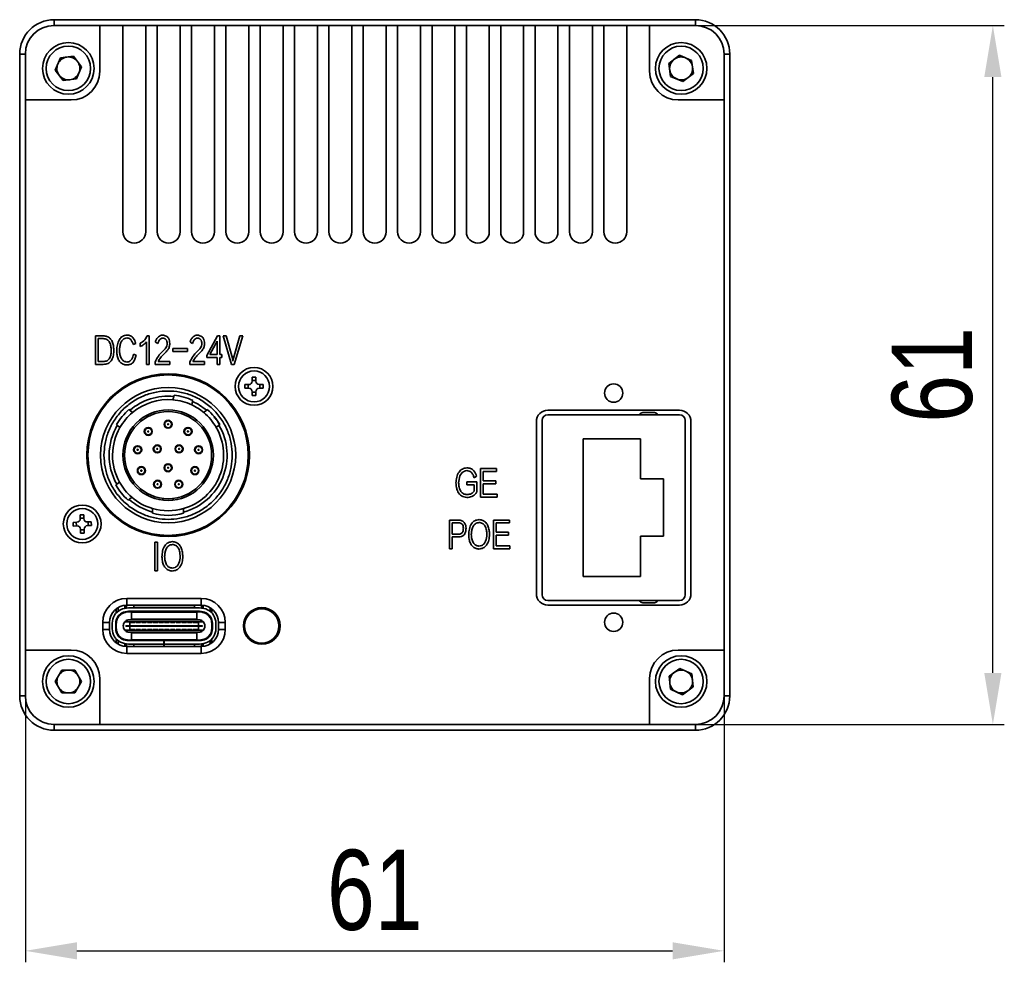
# Model space of a CAD drawing. Header units: millimetres. Extents: x 0 to 16413, y 0 to 744.
# Tile 4 of 4: x 16327 to 16413, y 594 to 676. Entities that reach past the tile are written whole.
import ezdxf

# ---------------------------------------------------------------- set-up
doc = ezdxf.new("R2010")
doc.units = ezdxf.units.MM
doc.layers.add('粗实线', color=7, linetype='Continuous', lineweight=50)
doc.layers.add('细实线', color=3, linetype='Continuous', lineweight=25)
doc.styles.add('iTek', font='txt', dxfattribs={"width": 0.8, "height": 7})
doc.dimstyles.new('iTek', dxfattribs={"dimscale": 0, "dimtxt": 7, "dimasz": 4.5, "dimexe": 1, "dimexo": 0, "dimgap": 1.5, "dimtad": 1, "dimtoh": 1, "dimdsep": 46, "dimtxsty": 'iTek', "dimcen": 4, "dimclrd": 256, "dimclre": 256, "dimclrt": 256, "dimazin": 2, "dimtfac": 1, "dimtmove": 0, "dimatfit": 3, "dimfxl": 1, "dimlwd": -1, "dimlwe": -1, "dimarcsym": 0})

# ---------------------------------------------------------------- blocks, each defined once
blk = doc.blocks.new('*D80')
at = {"layer": 'Defpoints', "color": 0}
for p in [(16327.178, 616.973), (16388.178, 616.973), (16388.178, 594.722)]:
    blk.add_point(p, dxfattribs=at)
at = {"layer": '细实线'}
for p, q in [((16327.178, 616.973), (16327.178, 593.722)), ((16388.178, 616.973), (16388.178, 593.722)), ((16331.678, 594.722), (16383.678, 594.722))]:
    blk.add_line(p, q, dxfattribs=at)
for points in [[(16331.678, 595.472), (16331.678, 593.972), (16327.178, 594.722)], [(16383.678, 595.472), (16383.678, 593.972), (16388.178, 594.722)]]:
    blk.add_solid(points, dxfattribs=at)
at = {"layer": '细实线', "insert": (16357.678, 599.998), "char_height": 7, "attachment_point": 5, "style": 'iTek'}
blk.add_mtext('61', dxfattribs=at)
blk = doc.blocks.new('*D81')
at = {"layer": 'Defpoints', "color": 0}
for p in [(16385.678, 675.473), (16411.646, 675.473), (16385.678, 614.473)]:
    blk.add_point(p, dxfattribs=at)
at = {"layer": '细实线'}
for p, q in [((16385.678, 675.473), (16412.646, 675.473)), ((16411.646, 618.973), (16411.646, 670.973)), ((16385.678, 614.473), (16412.646, 614.473))]:
    blk.add_line(p, q, dxfattribs=at)
for points in [[(16410.896, 670.973), (16412.396, 670.973), (16411.646, 675.473)], [(16410.896, 618.973), (16412.396, 618.973), (16411.646, 614.473)]]:
    blk.add_solid(points, dxfattribs=at)
at = {"layer": '细实线', "insert": (16406.371, 644.973), "char_height": 7, "attachment_point": 5, "rotation": 90, "style": 'iTek'}
blk.add_mtext('61', dxfattribs=at)

msp = doc.modelspace()

# ---------------------------------------------------------------- linework, layer by layer
at = {"layer": '粗实线', "lineweight": 35}
for p, q in [((16329.678, 675.973), (16329.678, 675.473)), ((16329.678, 675.973), (16385.678, 675.973)), ((16385.678, 675.973), (16385.678, 675.473)), ((16333.678, 675.473), (16329.678, 675.473)), ((16333.678, 671.473), (16333.678, 675.473)), ((16333.678, 675.473), (16335.678, 675.473)), ((16335.678, 675.473), (16335.678, 657.473)), ((16337.678, 675.473), (16335.678, 675.473)), ((16337.678, 657.473), (16337.678, 675.473)), ((16337.678, 675.473), (16338.678, 675.473)), ((16338.678, 675.473), (16338.678, 657.473)), ((16340.678, 675.473), (16338.678, 675.473)), ((16340.678, 657.473), (16340.678, 675.473)), ((16340.678, 675.473), (16341.678, 675.473)), ((16341.678, 675.473), (16341.678, 657.473)), ((16343.678, 675.473), (16341.678, 675.473)), ((16343.678, 657.473), (16343.678, 675.473)), ((16343.678, 675.473), (16344.678, 675.473)), ((16344.678, 675.473), (16344.678, 657.473)), ((16346.678, 675.473), (16344.678, 675.473)), ((16346.678, 657.473), (16346.678, 675.473)), ((16346.678, 675.473), (16347.678, 675.473)), ((16347.678, 675.473), (16347.678, 657.473)), ((16349.678, 675.473), (16347.678, 675.473)), ((16349.678, 657.473), (16349.678, 675.473)), ((16349.678, 675.473), (16350.678, 675.473)), ((16350.678, 675.473), (16350.678, 657.473)), ((16352.678, 675.473), (16350.678, 675.473)), ((16352.678, 657.473), (16352.678, 675.473)), ((16352.678, 675.473), (16353.678, 675.473)), ((16353.678, 675.473), (16353.678, 657.473)), ((16355.678, 675.473), (16353.678, 675.473)), ((16355.678, 657.473), (16355.678, 675.473)), ((16355.678, 675.473), (16356.678, 675.473)), ((16356.678, 675.473), (16356.678, 657.473)), ((16358.678, 675.473), (16356.678, 675.473)), ((16358.678, 657.473), (16358.678, 675.473)), ((16358.678, 675.473), (16359.678, 675.473)), ((16359.678, 675.473), (16359.678, 657.473)), ((16361.678, 675.473), (16359.678, 675.473)), ((16361.678, 657.473), (16361.678, 675.473)), ((16361.678, 675.473), (16362.678, 675.473)), ((16362.678, 675.473), (16362.678, 657.473)), ((16364.678, 675.473), (16362.678, 675.473)), ((16364.678, 657.473), (16364.678, 675.473)), ((16364.678, 675.473), (16365.678, 675.473)), ((16365.678, 675.473), (16365.678, 657.473)), ((16367.678, 675.473), (16365.678, 675.473)), ((16367.678, 657.473), (16367.678, 675.473)), ((16367.678, 675.473), (16368.678, 675.473)), ((16368.678, 675.473), (16368.678, 657.473)), ((16370.678, 675.473), (16368.678, 675.473)), ((16370.678, 657.473), (16370.678, 675.473)), ((16370.678, 675.473), (16371.678, 675.473)), ((16371.678, 675.473), (16371.678, 657.473)), ((16373.678, 675.473), (16371.678, 675.473)), ((16373.678, 657.473), (16373.678, 675.473)), ((16373.678, 675.473), (16374.678, 675.473)), ((16374.678, 675.473), (16374.678, 657.473)), ((16376.678, 675.473), (16374.678, 675.473)), ((16376.678, 657.473), (16376.678, 675.473)), ((16376.678, 675.473), (16377.678, 675.473)), ((16377.678, 675.473), (16377.678, 657.473)), ((16379.678, 675.473), (16377.678, 675.473)), ((16379.678, 657.473), (16379.678, 675.473)), ((16379.678, 675.473), (16381.678, 675.473)), ((16381.678, 675.473), (16381.678, 671.473)), ((16385.678, 675.473), (16381.678, 675.473)), ((16326.678, 616.973), (16326.678, 672.973)), ((16326.678, 672.973), (16327.178, 672.973)), ((16327.178, 672.973), (16327.178, 668.973)), ((16329.782, 671.581), (16330.233, 672.644)), ((16330.233, 672.644), (16331.378, 672.786)), ((16331.378, 672.786), (16332.074, 671.865)), ((16383.362, 672.165), (16384.278, 672.868)), ((16384.278, 672.868), (16385.345, 672.425)), ((16385.345, 672.425), (16385.495, 671.281)), ((16388.178, 668.973), (16388.178, 672.973)), ((16388.178, 672.973), (16388.678, 672.973)), ((16388.678, 672.973), (16388.678, 616.973)), ((16330.478, 670.66), (16329.782, 671.581)), ((16332.074, 671.865), (16331.624, 670.801)), ((16383.512, 671.02), (16383.362, 672.165)), ((16331.624, 670.801), (16330.478, 670.66)), ((16384.579, 670.578), (16383.512, 671.02)), ((16385.495, 671.281), (16384.579, 670.578)), ((16327.178, 620.973), (16327.178, 668.973)), ((16327.178, 668.973), (16331.178, 668.973)), ((16384.178, 668.973), (16388.178, 668.973)), ((16388.178, 668.973), (16388.178, 620.973)), ((16333.303, 648.393), (16333.979, 648.393)), ((16333.303, 645.893), (16333.303, 648.393)), ((16337.801, 648.393), (16337.982, 648.393)), ((16337.982, 648.393), (16337.982, 645.893)), ((16343.014, 646.681), (16343.948, 648.393)), ((16343.948, 648.393), (16344.153, 648.393)), ((16344.153, 648.393), (16344.153, 646.768)), ((16344.446, 648.393), (16344.694, 648.393)), ((16345.181, 645.899), (16344.446, 648.393)), ((16344.694, 648.393), (16345.25, 646.431)), ((16345.349, 646.438), (16345.905, 648.393)), ((16346.152, 648.393), (16345.402, 645.899)), ((16345.905, 648.393), (16346.152, 648.393)), ((16333.532, 648.142), (16333.532, 646.146)), ((16333.974, 648.142), (16333.532, 648.142)), ((16336.808, 647.724), (16336.579, 647.617)), ((16337.194, 647.45), (16337.194, 647.738)), ((16337.755, 645.893), (16337.755, 647.852)), ((16338.738, 647.724), (16338.528, 647.845)), ((16341.771, 647.724), (16341.561, 647.845)), ((16343.922, 647.928), (16343.294, 646.768)), ((16343.922, 646.768), (16343.922, 647.928)), ((16336.606, 646.775), (16336.84, 646.695)), ((16340.045, 647.293), (16341.317, 647.293)), ((16340.045, 647.009), (16340.045, 647.293)), ((16341.317, 647.009), (16340.045, 647.009)), ((16341.317, 647.293), (16341.317, 647.009)), ((16343.014, 646.511), (16343.014, 646.681)), ((16343.922, 646.511), (16343.014, 646.511)), ((16343.294, 646.768), (16343.922, 646.768)), ((16343.922, 645.893), (16343.922, 646.511)), ((16344.153, 646.768), (16344.34, 646.768)), ((16344.153, 646.511), (16344.153, 645.893)), ((16344.34, 646.511), (16344.153, 646.511)), ((16344.34, 646.768), (16344.34, 646.511)), ((16333.963, 645.893), (16333.303, 645.893)), ((16333.532, 646.146), (16333.963, 646.146)), ((16337.982, 645.893), (16337.755, 645.893)), ((16338.496, 645.893), (16338.496, 646.087)), ((16339.795, 645.893), (16338.496, 645.893)), ((16338.775, 646.146), (16339.795, 646.146)), ((16339.795, 646.146), (16339.795, 645.893)), ((16341.529, 645.893), (16341.529, 646.087)), ((16342.827, 645.893), (16341.529, 645.893)), ((16341.808, 646.146), (16342.827, 646.146)), ((16342.827, 646.146), (16342.827, 645.893)), ((16344.153, 645.893), (16343.922, 645.893)), ((16345.402, 645.899), (16345.181, 645.899)), ((16345.25, 646.431), (16345.296, 646.167)), ((16345.296, 646.167), (16345.349, 646.438)), ((16346.973, 644.772), (16347.293, 644.774)), ((16346.975, 644.432), (16346.973, 644.772)), ((16347.293, 644.774), (16347.295, 644.434)), ((16346.337, 644.127), (16346.677, 644.13)), ((16346.339, 643.808), (16346.337, 644.127)), ((16346.628, 643.809), (16346.626, 644.129)), ((16346.975, 644.483), (16347.295, 644.485)), ((16347.597, 644.136), (16347.937, 644.138)), ((16347.649, 644.136), (16347.651, 643.816)), ((16347.937, 644.138), (16347.939, 643.818)), ((16340.053, 642.805), (16340.132, 643.099)), ((16340.132, 643.099), (16340.158, 643.197)), ((16346.679, 643.81), (16346.339, 643.808)), ((16346.984, 643.172), (16346.981, 643.512)), ((16347.302, 643.463), (16346.982, 643.461)), ((16347.304, 643.174), (16346.984, 643.172)), ((16347.301, 643.514), (16347.304, 643.174)), ((16347.939, 643.818), (16347.599, 643.816)), ((16341.774, 642.659), (16341.695, 642.365)), ((16341.797, 642.746), (16341.704, 642.797)), ((16341.8, 642.757), (16341.774, 642.659)), ((16336.216, 641.954), (16336.294, 641.889)), ((16336.294, 641.889), (16336.527, 641.693)), ((16342.75, 641.693), (16342.983, 641.889)), ((16342.983, 641.889), (16343.061, 641.954)), ((16384.288, 641.893), (16372.788, 641.893)), ((16372.79, 641.495), (16384.29, 641.495)), ((16381.09, 641.695), (16382.09, 641.695)), ((16335.123, 640.652), (16335.201, 640.587)), ((16335.201, 640.587), (16335.434, 640.391)), ((16343.843, 640.391), (16344.076, 640.587)), ((16344.076, 640.587), (16344.153, 640.652)), ((16371.788, 625.893), (16371.788, 640.893)), ((16372.29, 625.795), (16372.29, 640.995)), ((16384.79, 640.995), (16384.79, 625.795)), ((16385.288, 625.893), (16385.288, 640.893)), ((16380.89, 639.395), (16375.89, 639.395)), ((16375.89, 639.395), (16375.89, 627.395)), ((16380.89, 635.895), (16380.89, 639.395)), ((16366.916, 636.813), (16368.311, 636.813)), ((16366.916, 634.313), (16366.916, 636.813)), ((16367.15, 636.562), (16367.15, 635.746)), ((16368.311, 636.562), (16367.15, 636.562)), ((16368.311, 636.813), (16368.311, 636.562)), ((16335.077, 635.373), (16335.156, 635.437)), ((16335.156, 635.437), (16335.393, 635.629)), ((16365.731, 635.64), (16366.58, 635.64)), ((16365.731, 635.382), (16365.731, 635.64)), ((16366.354, 635.382), (16365.731, 635.382)), ((16366.354, 634.837), (16366.354, 635.382)), ((16366.575, 636.131), (16366.359, 636.004)), ((16366.58, 635.64), (16366.58, 634.737)), ((16367.15, 635.746), (16368.241, 635.746)), ((16367.15, 635.486), (16367.15, 634.566)), ((16368.241, 635.486), (16367.15, 635.486)), ((16368.241, 635.746), (16368.241, 635.486)), ((16382.89, 635.895), (16380.89, 635.895)), ((16382.89, 630.895), (16382.89, 635.895)), ((16367.15, 634.566), (16368.353, 634.566)), ((16368.353, 634.566), (16368.353, 634.313)), ((16336.226, 634.116), (16336.147, 634.052)), ((16336.462, 634.307), (16336.226, 634.116)), ((16339.188, 634.049), (16339.188, 634.2)), ((16340.088, 634.2), (16340.088, 634.049)), ((16368.353, 634.313), (16366.916, 634.313)), ((16331.955, 632.768), (16332.275, 632.777)), ((16331.965, 632.428), (16331.955, 632.768)), ((16332.275, 632.777), (16332.285, 632.437)), ((16338.288, 633.315), (16338.288, 633.003)), ((16338.288, 632.899), (16338.288, 633.003)), ((16340.988, 633.315), (16340.988, 633.003)), ((16340.988, 632.899), (16340.988, 633.003)), ((16331.334, 632.11), (16331.674, 632.12)), ((16331.343, 631.79), (16331.334, 632.11)), ((16331.632, 631.798), (16331.623, 632.118)), ((16331.964, 632.479), (16332.284, 632.489)), ((16332.594, 632.146), (16332.933, 632.156)), ((16332.645, 632.148), (16332.654, 631.828)), ((16332.933, 632.156), (16332.943, 631.836)), ((16364.198, 632.313), (16364.996, 632.313)), ((16364.198, 629.813), (16364.198, 632.313)), ((16365.012, 632.062), (16364.432, 632.062)), ((16364.432, 632.062), (16364.432, 631.086)), ((16368.041, 632.313), (16369.435, 632.313)), ((16368.041, 629.813), (16368.041, 632.313)), ((16368.275, 632.062), (16368.275, 631.246)), ((16369.435, 632.062), (16368.275, 632.062)), ((16369.435, 632.313), (16369.435, 632.062)), ((16331.683, 631.8), (16331.343, 631.79)), ((16332.001, 631.169), (16331.992, 631.508)), ((16332.313, 631.466), (16331.993, 631.457)), ((16332.321, 631.178), (16332.001, 631.169)), ((16332.311, 631.518), (16332.321, 631.178)), ((16332.943, 631.836), (16332.603, 631.826)), ((16364.432, 631.086), (16365.028, 631.086)), ((16368.275, 631.246), (16369.366, 631.246)), ((16369.366, 631.246), (16369.366, 630.986)), ((16338.488, 627.893), (16338.488, 630.393)), ((16338.488, 630.393), (16338.722, 630.393)), ((16338.722, 630.393), (16338.722, 627.893)), ((16364.432, 630.835), (16364.432, 629.813)), ((16365.002, 630.835), (16364.432, 630.835)), ((16368.275, 630.986), (16368.275, 630.066)), ((16369.366, 630.986), (16368.275, 630.986)), ((16380.89, 627.395), (16380.89, 630.895)), ((16380.89, 630.895), (16382.89, 630.895)), ((16364.432, 629.813), (16364.198, 629.813)), ((16369.478, 629.813), (16368.041, 629.813)), ((16368.275, 630.066), (16369.478, 630.066)), ((16369.478, 630.066), (16369.478, 629.813)), ((16338.722, 627.893), (16338.488, 627.893)), ((16375.89, 627.395), (16380.89, 627.395)), ((16336.028, 625.473), (16342.528, 625.473)), ((16336.028, 624.873), (16336.028, 625.473)), ((16342.528, 625.473), (16342.528, 624.873)), ((16384.29, 625.295), (16372.79, 625.295)), ((16382.09, 625.095), (16381.09, 625.095)), ((16335.112, 624.561), (16335.112, 624.205)), ((16335.262, 624.343), (16335.262, 624.662)), ((16335.862, 624.864), (16335.862, 624.614)), ((16335.862, 624.306), (16335.862, 624.249)), ((16336.012, 624.873), (16336.012, 624.638)), ((16336.012, 624.336), (16336.012, 624.283)), ((16342.528, 624.873), (16336.028, 624.873)), ((16342.376, 624.648), (16336.188, 624.648)), ((16342.376, 624.348), (16336.188, 624.348)), ((16336.206, 624.298), (16342.358, 624.298)), ((16336.432, 624.348), (16336.432, 624.288)), ((16336.432, 624.288), (16342.132, 624.288)), ((16336.432, 624.288), (16336.432, 623.678)), ((16336.632, 624.668), (16336.632, 624.873)), ((16336.632, 624.668), (16341.932, 624.668)), ((16336.632, 624.648), (16336.632, 624.668)), ((16341.932, 624.873), (16341.932, 624.668)), ((16341.932, 624.668), (16341.932, 624.648)), ((16342.132, 624.288), (16342.132, 624.348)), ((16342.132, 624.288), (16342.132, 623.678)), ((16342.552, 624.873), (16342.552, 624.638)), ((16342.552, 624.336), (16342.552, 624.283)), ((16342.702, 624.863), (16342.702, 624.614)), ((16342.702, 624.306), (16342.702, 624.249)), ((16343.302, 624.658), (16343.302, 624.343)), ((16343.452, 624.205), (16343.452, 624.555)), ((16347.816, 624.568), (16347.248, 624.568)), ((16347.566, 624.568), (16347.566, 624.653)), ((16348.388, 624.568), (16347.816, 624.568)), ((16348.066, 624.654), (16348.066, 624.568)), ((16384.288, 624.893), (16372.788, 624.893)), ((16333.928, 622.773), (16333.928, 623.373)), ((16334.528, 623.373), (16333.928, 623.373)), ((16334.528, 623.373), (16334.528, 622.773)), ((16334.762, 623.318), (16334.762, 622.818)), ((16335.062, 623.318), (16335.062, 622.818)), ((16335.112, 622.858), (16335.112, 623.278)), ((16336.287, 623.418), (16335.848, 623.418)), ((16336.272, 623.618), (16342.292, 623.618)), ((16336.287, 623.418), (16336.332, 623.418)), ((16336.287, 623.418), (16336.287, 623.093)), ((16336.332, 623.378), (16336.332, 623.418)), ((16336.732, 623.418), (16336.332, 623.418)), ((16336.732, 623.378), (16336.332, 623.378)), ((16342.132, 623.678), (16336.432, 623.678)), ((16336.432, 623.668), (16336.432, 623.678)), ((16342.132, 623.668), (16336.432, 623.668)), ((16336.432, 623.618), (16336.432, 623.668)), ((16336.732, 623.418), (16336.732, 623.378)), ((16336.732, 623.418), (16336.832, 623.418)), ((16336.832, 623.378), (16336.832, 623.418)), ((16337.232, 623.418), (16336.832, 623.418)), ((16337.232, 623.378), (16336.832, 623.378)), ((16337.232, 623.418), (16337.332, 623.418)), ((16337.232, 623.418), (16337.232, 623.378)), ((16337.332, 623.378), (16337.332, 623.418)), ((16337.732, 623.418), (16337.332, 623.418)), ((16337.732, 623.378), (16337.332, 623.378)), ((16337.732, 623.418), (16337.832, 623.418)), ((16337.732, 623.418), (16337.732, 623.378)), ((16337.832, 623.378), (16337.832, 623.418)), ((16338.232, 623.418), (16337.832, 623.418)), ((16338.232, 623.378), (16337.832, 623.378)), ((16338.232, 623.418), (16338.332, 623.418)), ((16338.232, 623.418), (16338.232, 623.378)), ((16338.332, 623.378), (16338.332, 623.418)), ((16338.732, 623.418), (16338.332, 623.418)), ((16338.732, 623.378), (16338.332, 623.378)), ((16338.732, 623.418), (16338.732, 623.378)), ((16338.732, 623.418), (16338.832, 623.418)), ((16338.832, 623.378), (16338.832, 623.418)), ((16339.232, 623.418), (16338.832, 623.418)), ((16339.232, 623.378), (16338.832, 623.378)), ((16339.232, 623.418), (16339.232, 623.378)), ((16339.232, 623.418), (16339.332, 623.418)), ((16339.332, 623.378), (16339.332, 623.418)), ((16339.732, 623.418), (16339.332, 623.418)), ((16339.732, 623.378), (16339.332, 623.378)), ((16339.732, 623.418), (16339.732, 623.378)), ((16339.732, 623.418), (16339.832, 623.418)), ((16339.832, 623.378), (16339.832, 623.418)), ((16340.232, 623.418), (16339.832, 623.418)), ((16340.232, 623.378), (16339.832, 623.378)), ((16340.232, 623.418), (16340.232, 623.378)), ((16340.232, 623.418), (16340.332, 623.418)), ((16340.332, 623.378), (16340.332, 623.418)), ((16340.732, 623.418), (16340.332, 623.418)), ((16340.732, 623.378), (16340.332, 623.378)), ((16340.732, 623.418), (16340.832, 623.418)), ((16340.732, 623.418), (16340.732, 623.378)), ((16340.832, 623.378), (16340.832, 623.418)), ((16341.232, 623.418), (16340.832, 623.418)), ((16341.232, 623.378), (16340.832, 623.378)), ((16341.232, 623.418), (16341.232, 623.378)), ((16341.232, 623.418), (16341.332, 623.418)), ((16341.332, 623.378), (16341.332, 623.418)), ((16341.732, 623.418), (16341.332, 623.418)), ((16341.732, 623.378), (16341.332, 623.378)), ((16341.732, 623.418), (16341.732, 623.378)), ((16341.732, 623.418), (16341.832, 623.418)), ((16341.832, 623.378), (16341.832, 623.418)), ((16342.232, 623.418), (16341.832, 623.418)), ((16342.232, 623.378), (16341.832, 623.378)), ((16342.132, 623.678), (16342.132, 623.668)), ((16342.132, 623.668), (16342.132, 623.618)), ((16342.232, 623.418), (16342.232, 623.378)), ((16342.232, 623.418), (16342.277, 623.418)), ((16342.277, 623.093), (16342.277, 623.418)), ((16342.716, 623.418), (16342.277, 623.418)), ((16343.452, 623.278), (16343.452, 622.858)), ((16343.502, 622.818), (16343.502, 623.318)), ((16343.802, 622.818), (16343.802, 623.318)), ((16344.028, 622.773), (16344.028, 623.373)), ((16344.628, 623.373), (16344.028, 623.373)), ((16344.628, 623.373), (16344.628, 622.773)), ((16334.528, 622.773), (16333.928, 622.773)), ((16335.848, 622.718), (16336.287, 622.718)), ((16335.937, 623.043), (16335.937, 623.093)), ((16335.937, 623.093), (16336.287, 623.093)), ((16336.287, 623.043), (16335.937, 623.043)), ((16342.292, 622.518), (16336.272, 622.518)), ((16342.277, 623.093), (16336.287, 623.093)), ((16336.287, 623.043), (16336.287, 623.093)), ((16336.287, 623.043), (16336.287, 622.718)), ((16342.277, 623.043), (16336.287, 623.043)), ((16336.332, 622.718), (16336.287, 622.718)), ((16336.332, 622.758), (16336.732, 622.758)), ((16336.332, 622.718), (16336.332, 622.758)), ((16336.332, 622.718), (16336.732, 622.718)), ((16336.432, 622.468), (16336.432, 622.518)), ((16336.432, 622.468), (16342.132, 622.468)), ((16336.432, 622.458), (16336.432, 622.468)), ((16336.432, 622.458), (16342.132, 622.458)), ((16336.432, 621.848), (16336.432, 622.458)), ((16336.732, 622.758), (16336.732, 622.718)), ((16336.832, 622.718), (16336.732, 622.718)), ((16336.832, 622.718), (16336.832, 622.758)), ((16336.832, 622.758), (16337.232, 622.758)), ((16336.832, 622.718), (16337.232, 622.718)), ((16337.232, 622.758), (16337.232, 622.718)), ((16337.332, 622.718), (16337.232, 622.718)), ((16337.332, 622.758), (16337.732, 622.758)), ((16337.332, 622.718), (16337.332, 622.758)), ((16337.332, 622.718), (16337.732, 622.718)), ((16337.732, 622.758), (16337.732, 622.718)), ((16337.832, 622.718), (16337.732, 622.718)), ((16337.832, 622.718), (16337.832, 622.758)), ((16337.832, 622.758), (16338.232, 622.758)), ((16337.832, 622.718), (16338.232, 622.718)), ((16338.232, 622.758), (16338.232, 622.718)), ((16338.332, 622.718), (16338.232, 622.718)), ((16338.332, 622.758), (16338.732, 622.758)), ((16338.332, 622.718), (16338.332, 622.758)), ((16338.332, 622.718), (16338.732, 622.718)), ((16338.732, 622.758), (16338.732, 622.718)), ((16338.832, 622.718), (16338.732, 622.718)), ((16338.832, 622.758), (16339.232, 622.758)), ((16338.832, 622.718), (16338.832, 622.758)), ((16338.832, 622.718), (16339.232, 622.718)), ((16339.232, 622.758), (16339.232, 622.718)), ((16339.332, 622.718), (16339.232, 622.718)), ((16339.332, 622.758), (16339.732, 622.758)), ((16339.332, 622.718), (16339.332, 622.758)), ((16339.332, 622.718), (16339.732, 622.718)), ((16339.732, 622.758), (16339.732, 622.718)), ((16339.832, 622.718), (16339.732, 622.718)), ((16339.832, 622.758), (16340.232, 622.758)), ((16339.832, 622.718), (16339.832, 622.758)), ((16339.832, 622.718), (16340.232, 622.718)), ((16340.232, 622.758), (16340.232, 622.718)), ((16340.332, 622.718), (16340.232, 622.718)), ((16340.332, 622.758), (16340.732, 622.758)), ((16340.332, 622.718), (16340.332, 622.758)), ((16340.332, 622.718), (16340.732, 622.718)), ((16340.732, 622.758), (16340.732, 622.718)), ((16340.832, 622.718), (16340.732, 622.718)), ((16340.832, 622.758), (16341.232, 622.758)), ((16340.832, 622.718), (16340.832, 622.758)), ((16340.832, 622.718), (16341.232, 622.718)), ((16341.232, 622.758), (16341.232, 622.718)), ((16341.332, 622.718), (16341.232, 622.718)), ((16341.332, 622.758), (16341.732, 622.758)), ((16341.332, 622.718), (16341.332, 622.758)), ((16341.332, 622.718), (16341.732, 622.718)), ((16341.732, 622.758), (16341.732, 622.718)), ((16341.832, 622.718), (16341.732, 622.718)), ((16341.832, 622.758), (16342.232, 622.758)), ((16341.832, 622.718), (16341.832, 622.758)), ((16341.832, 622.718), (16342.232, 622.718)), ((16342.132, 622.518), (16342.132, 622.468)), ((16342.132, 622.468), (16342.132, 622.458)), ((16342.132, 621.848), (16342.132, 622.458)), ((16342.232, 622.758), (16342.232, 622.718)), ((16342.277, 622.718), (16342.232, 622.718)), ((16342.277, 623.093), (16342.627, 623.093)), ((16342.277, 623.043), (16342.277, 623.093)), ((16342.277, 622.718), (16342.277, 623.043)), ((16342.627, 623.043), (16342.277, 623.043)), ((16342.277, 622.718), (16342.716, 622.718)), ((16342.627, 623.093), (16342.627, 623.043)), ((16344.628, 622.773), (16344.028, 622.773)), ((16335.112, 621.93), (16335.112, 621.585)), ((16335.262, 621.483), (16335.262, 621.793)), ((16336.012, 621.853), (16336.012, 621.8)), ((16336.188, 621.788), (16339.276, 621.788)), ((16338.274, 621.838), (16336.206, 621.838)), ((16342.132, 621.848), (16336.432, 621.848)), ((16336.432, 621.848), (16336.432, 621.788)), ((16339.007, 621.838), (16338.558, 621.838)), ((16339.276, 621.488), (16339.276, 621.788)), ((16339.277, 621.788), (16339.276, 621.788)), ((16339.277, 621.488), (16339.277, 621.788)), ((16339.286, 621.788), (16339.277, 621.788)), ((16339.286, 621.488), (16339.286, 621.788)), ((16339.286, 621.788), (16342.376, 621.788)), ((16342.358, 621.838), (16339.29, 621.838)), ((16342.132, 621.788), (16342.132, 621.848)), ((16342.552, 621.853), (16342.552, 621.8)), ((16343.302, 621.793), (16343.302, 621.488)), ((16343.452, 621.591), (16343.452, 621.93)), ((16331.178, 620.973), (16327.178, 620.973)), ((16327.178, 620.973), (16327.178, 616.973)), ((16335.862, 621.522), (16335.862, 621.282)), ((16336.012, 621.498), (16336.012, 621.273)), ((16336.028, 621.273), (16336.028, 620.673)), ((16336.028, 621.273), (16342.528, 621.273)), ((16336.188, 621.488), (16339.276, 621.488)), ((16336.632, 621.468), (16336.632, 621.488)), ((16339.277, 621.468), (16336.632, 621.468)), ((16336.632, 621.273), (16336.632, 621.468)), ((16339.277, 621.488), (16339.276, 621.488)), ((16339.286, 621.488), (16339.277, 621.488)), ((16339.277, 621.488), (16339.277, 621.468)), ((16339.277, 621.468), (16339.277, 621.273)), ((16339.277, 621.393), (16339.287, 621.393)), ((16339.286, 621.488), (16342.376, 621.488)), ((16339.287, 621.488), (16339.287, 621.468)), ((16341.932, 621.468), (16339.287, 621.468)), ((16339.287, 621.273), (16339.287, 621.468)), ((16341.932, 621.488), (16341.932, 621.468)), ((16341.932, 621.468), (16341.932, 621.273)), ((16342.528, 620.673), (16342.528, 621.273)), ((16342.552, 621.498), (16342.552, 621.273)), ((16342.702, 621.522), (16342.702, 621.283)), ((16388.178, 620.973), (16384.178, 620.973)), ((16388.178, 616.973), (16388.178, 620.973)), ((16342.528, 620.673), (16336.028, 620.673)), ((16329.774, 618.223), (16330.351, 619.223)), ((16330.351, 619.223), (16331.506, 619.223)), ((16331.506, 619.223), (16332.083, 618.223)), ((16383.377, 618.7), (16384.316, 619.372)), ((16384.316, 619.372), (16385.367, 618.895)), ((16330.351, 617.223), (16329.774, 618.223)), ((16332.083, 618.223), (16331.506, 617.223)), ((16333.678, 614.473), (16333.678, 618.473)), ((16381.678, 618.473), (16381.678, 614.473)), ((16383.49, 617.551), (16383.377, 618.7)), ((16385.367, 618.895), (16385.48, 617.746)), ((16384.541, 617.074), (16383.49, 617.551)), ((16385.48, 617.746), (16384.541, 617.074)), ((16326.678, 616.973), (16327.178, 616.973)), ((16331.506, 617.223), (16330.351, 617.223)), ((16388.178, 616.973), (16388.678, 616.973)), ((16329.678, 614.473), (16333.678, 614.473)), ((16329.678, 614.473), (16329.678, 613.973)), ((16385.678, 613.973), (16329.678, 613.973)), ((16381.678, 614.473), (16333.678, 614.473)), ((16381.678, 614.473), (16385.678, 614.473)), ((16385.678, 614.473), (16385.678, 613.973))]:
    msp.add_line(p, q, dxfattribs=at)
for centre, radius in [((16330.928, 671.723), 2.25), ((16330.928, 671.723), 1.938), ((16384.428, 671.723), 2.25), ((16384.428, 671.723), 1.937), ((16347.138, 643.973), 1.65), ((16339.638, 637.973), 7.1), ((16339.638, 637.973), 7), ((16347.138, 643.973), 1.35), ((16378.538, 643.393), 0.8), ((16339.638, 637.973), 5.9), ((16339.638, 637.973), 3.95), ((16339.638, 637.973), 3.8), ((16339.638, 640.673), 0.35), ((16339.638, 640.673), 0.3), ((16339.638, 640.673), 0.0452), ((16337.903, 640.041), 0.35), ((16337.903, 640.041), 0.3), ((16337.903, 640.041), 0.0452), ((16341.374, 640.041), 0.35), ((16341.374, 640.041), 0.3), ((16341.374, 640.041), 0.0452), ((16336.979, 638.442), 0.35), ((16338.686, 638.523), 0.35), ((16338.686, 638.523), 0.3), ((16340.591, 638.523), 0.35), ((16340.591, 638.523), 0.3), ((16342.297, 638.442), 0.35), ((16336.979, 638.442), 0.3), ((16336.979, 638.442), 0.0452), ((16338.686, 638.523), 0.0452), ((16340.591, 638.523), 0.0452), ((16342.297, 638.442), 0.3), ((16342.297, 638.442), 0.0452), ((16339.638, 636.873), 0.35), ((16339.638, 636.873), 0.3), ((16337.3, 636.623), 0.35), ((16337.3, 636.623), 0.3), ((16337.3, 636.623), 0.0452), ((16339.638, 636.873), 0.0452), ((16341.977, 636.623), 0.35), ((16341.977, 636.623), 0.3), ((16341.977, 636.623), 0.0452), ((16338.715, 635.436), 0.35), ((16338.715, 635.436), 0.3), ((16338.715, 635.436), 0.0452), ((16340.562, 635.436), 0.35), ((16340.562, 635.436), 0.3), ((16340.562, 635.436), 0.0452), ((16332.138, 631.973), 1.65), ((16332.138, 631.973), 1.35), ((16347.818, 623.073), 1.6), ((16347.816, 623.068), 1.5), ((16378.538, 623.393), 0.8), ((16330.928, 618.223), 2.25), ((16330.928, 618.223), 1.938), ((16384.428, 618.223), 2.25), ((16384.428, 618.223), 1.937)]:
    msp.add_circle(centre, radius, dxfattribs=at)
for centre, radius, start, end in [((16329.678, 672.973), 3, 90, 180), ((16385.678, 672.973), 3, 0, 90), ((16329.678, 672.973), 2.5, 90, 180), ((16385.678, 672.973), 2.5, 0, 90), ((16330.928, 671.723), 1, 97.05765, 157.05765), ((16330.928, 671.723), 1, 37.05765, 97.05765), ((16330.928, 671.723), 1, 337.05765, 37.05765), ((16384.428, 671.723), 1, 127.47733, 187.47733), ((16384.428, 671.723), 1, 67.47733, 127.47733), ((16384.428, 671.723), 1, 7.47733, 67.47733), ((16330.928, 671.723), 1, 157.05765, 217.05765), ((16331.178, 671.473), 2.5, 270, 0), ((16384.178, 671.473), 2.5, 180, 270), ((16384.428, 671.723), 1, 187.47733, 247.47733), ((16384.428, 671.723), 1, 307.47733, 7.47733), ((16330.928, 671.723), 1, 217.05765, 277.05765), ((16330.928, 671.723), 1, 277.05765, 337.05765), ((16384.428, 671.723), 1, 247.47733, 307.47733), ((16336.678, 657.473), 1, 180, 0), ((16339.678, 657.473), 1, 180, 0), ((16342.678, 657.473), 1, 180, 0), ((16345.678, 657.473), 1, 180, 0), ((16348.678, 657.473), 1, 180, 0), ((16351.678, 657.473), 1, 180, 0), ((16354.678, 657.473), 1, 180, 0), ((16357.678, 657.473), 1, 180, 0), ((16360.678, 657.473), 1, 180, 0), ((16363.678, 657.473), 1, 180, 0), ((16366.678, 657.473), 1, 180, 0), ((16369.678, 657.473), 1, 180, 0), ((16372.678, 657.473), 1, 180, 0), ((16375.678, 657.473), 1, 180, 0), ((16378.678, 657.473), 1, 180, 0), ((16346.675, 644.43), 0.3, 270.38644, 0.38644), ((16347.595, 644.436), 0.3, 180.38644, 270.38644), ((16339.638, 637.973), 5.15, 84.50005, 130.49995), ((16339.638, 637.973), 5.25, 65.68253, 84.31747), ((16346.681, 643.51), 0.3, 0.38644, 90.38644), ((16347.601, 643.516), 0.3, 90.38644, 180.38644), ((16339.638, 637.973), 4.85, 85.09366, 129.90634), ((16339.638, 637.973), 4.85, 64.90634, 85.09366), ((16339.638, 637.973), 4.85, 50.09366, 64.90634), ((16339.638, 637.973), 5.15, 49.50005, 65.49995), ((16339.638, 637.973), 5.25, 130.68253, 149.31747), ((16339.638, 637.973), 4.85, 129.90634, 150.09366), ((16339.638, 637.973), 4.85, 29.90634, 50.09366), ((16339.638, 637.973), 5.25, 30.68253, 49.31747), ((16372.788, 640.893), 1, 90, 180), ((16372.79, 640.995), 0.5, 90, 180), ((16381.09, 641.395), 0.3, 90, 160.52878), ((16382.09, 641.395), 0.3, 19.47122, 90), ((16384.288, 640.893), 1, 0, 90), ((16384.29, 640.995), 0.5, 360, 90), ((16339.638, 637.973), 5.15, 149.50005, 209.49995), ((16339.638, 637.973), 5.15, 285.19684, 30.49995), ((16339.638, 637.973), 4.85, 150.09366, 208.90634), ((16339.638, 637.973), 4.85, 286.16178, 29.90634), ((16339.638, 637.973), 5.25, 209.68253, 228.31747), ((16339.638, 637.973), 4.85, 208.90634, 229.09366), ((16339.638, 637.973), 5.15, 228.50005, 254.80316), ((16339.638, 637.973), 4.85, 229.09366, 253.83822), ((16339.638, 637.973), 4.85, 253.83822, 286.16178), ((16339.638, 637.973), 5.25, 255.0994, 284.9006), ((16331.665, 632.42), 0.3, 271.64453, 1.64453), ((16332.585, 632.446), 0.3, 181.64453, 271.64453), ((16331.692, 631.5), 0.3, 1.64453, 91.64453), ((16332.611, 631.526), 0.3, 91.64453, 181.64453), ((16372.788, 625.893), 1, 180, 270), ((16384.288, 625.893), 1, 270, 0), ((16336.028, 623.373), 2.1, 90, 180), ((16342.528, 623.373), 2.1, 0, 90), ((16372.79, 625.795), 0.5, 180, 270), ((16381.09, 625.395), 0.3, 199.47122, 270), ((16382.09, 625.395), 0.3, 270, 340.52878), ((16384.29, 625.795), 0.5, 270, 0), ((16336.028, 623.373), 1.5, 90, 180), ((16336.062, 623.318), 1.3, 116.7655, 180), ((16336.062, 623.318), 1, 116.7655, 180), ((16336.188, 623.068), 1.58, 90, 116.7655), ((16336.188, 623.068), 1.28, 90, 116.7655), ((16336.452, 624.296), 0.052, 112.61986, 180), ((16342.112, 624.296), 0.052, 0, 67.38014), ((16342.376, 623.068), 1.58, 63.2345, 90), ((16342.376, 623.068), 1.28, 63.2345, 90), ((16342.528, 623.373), 1.5, 0, 90), ((16342.502, 623.318), 1, 0, 63.2345), ((16342.502, 623.318), 1.3, 0, 63.2345), ((16336.028, 622.773), 2.1, 180, 270), ((16336.028, 622.773), 1.5, 180, 270), ((16336.062, 622.818), 1.3, 180, 243.2345), ((16336.062, 622.818), 1, 180, 243.2345), ((16342.528, 622.773), 2.1, 270, 0), ((16342.528, 622.773), 1.5, 270, 0), ((16342.502, 622.818), 1, 296.7655, 0), ((16342.502, 622.818), 1.3, 296.7655, 0), ((16336.188, 623.068), 1.58, 243.2345, 270), ((16336.188, 623.068), 1.28, 243.2345, 270), ((16336.452, 621.84), 0.052, 180, 247.38014), ((16342.112, 621.84), 0.052, 292.61986, 0), ((16342.376, 623.068), 1.28, 270, 296.7655), ((16342.376, 623.068), 1.58, 270, 296.7655), ((16331.178, 618.473), 2.5, 0, 90), ((16384.178, 618.473), 2.5, 90, 180), ((16330.928, 618.223), 1, 90, 150), ((16330.928, 618.223), 1, 30, 90), ((16384.428, 618.223), 1, 125.60646, 185.60646), ((16384.428, 618.223), 1, 65.60646, 125.60646), ((16384.428, 618.223), 1, 5.60646, 65.60646), ((16330.928, 618.223), 1, 150, 210), ((16330.928, 618.223), 1, 330, 30), ((16384.428, 618.223), 1, 185.60646, 245.60646), ((16384.428, 618.223), 1, 305.60646, 5.60646), ((16330.928, 618.223), 1, 210, 270), ((16330.928, 618.223), 1, 270, 330), ((16384.428, 618.223), 1, 245.60646, 305.60646), ((16329.678, 616.973), 3, 180, 270), ((16329.678, 616.973), 2.5, 180, 270), ((16385.678, 616.973), 2.5, 270, 0), ((16385.678, 616.973), 3, 270, 0)]:
    msp.add_arc(centre, radius, start, end, dxfattribs=at)
for points, knots in [([(16333.979, 648.393), (16334.087, 648.38), (16334.301, 648.354), (16334.583, 648.174), (16334.774, 647.884), (16334.874, 647.533), (16334.888, 647.28), (16334.895, 647.153)], [0, 0, 0, 0, 0.186668, 0.372788, 0.55919, 0.779383, 1, 1, 1, 1]), ([(16335.15, 647.113), (16335.162, 647.278), (16335.187, 647.609), (16335.336, 648.052), (16335.64, 648.382), (16335.901, 648.429), (16336.031, 648.453)], [0, 0, 0, 0, 0.281239, 0.561432, 0.780592, 1, 1, 1, 1]), ([(16336.026, 648.202), (16335.969, 648.193), (16335.855, 648.174), (16335.656, 648.053), (16335.496, 647.803), (16335.411, 647.469), (16335.395, 647.241), (16335.387, 647.126)], [0, 0, 0, 0, 0.125104, 0.25012, 0.49878, 0.74921, 1, 1, 1, 1]), ([(16336.579, 647.617), (16336.556, 647.696), (16336.508, 647.853), (16336.392, 648.051), (16336.221, 648.188), (16336.091, 648.197), (16336.026, 648.202)], [0, 0, 0, 0, 0.28101, 0.561243, 0.780723, 1, 1, 1, 1]), ([(16336.031, 648.453), (16336.14, 648.442), (16336.358, 648.421), (16336.669, 648.156), (16336.755, 647.888), (16336.808, 647.724)], [0, 0, 0, 0, 0.280108, 0.559697, 1, 1, 1, 1]), ([(16337.194, 647.738), (16337.343, 647.828), (16337.61, 647.99), (16337.743, 648.27), (16337.801, 648.393)], [0, 0, 0, 0, 0.5606703, 1, 1, 1, 1]), ([(16338.528, 647.845), (16338.557, 647.929), (16338.616, 648.096), (16338.763, 648.301), (16338.962, 648.428), (16339.102, 648.44), (16339.172, 648.446)], [0, 0, 0, 0, 0.2807544, 0.560594, 0.7801839, 1, 1, 1, 1]), ([(16339.172, 648.446), (16339.27, 648.431), (16339.465, 648.402), (16339.733, 648.142), (16339.765, 647.887), (16339.784, 647.731)], [0, 0, 0, 0, 0.280815, 0.560039, 1, 1, 1, 1]), ([(16341.561, 647.845), (16341.59, 647.929), (16341.649, 648.096), (16341.796, 648.301), (16341.994, 648.428), (16342.135, 648.44), (16342.205, 648.446)], [0, 0, 0, 0, 0.280754, 0.560593, 0.780183, 1, 1, 1, 1]), ([(16342.205, 648.446), (16342.303, 648.431), (16342.498, 648.402), (16342.766, 648.142), (16342.798, 647.887), (16342.817, 647.731)], [0, 0, 0, 0, 0.280814, 0.560038, 1, 1, 1, 1]), ([(16334.666, 647.146), (16334.66, 647.26), (16334.65, 647.487), (16334.568, 647.765), (16334.44, 647.954), (16334.261, 648.103), (16334.089, 648.127), (16333.974, 648.142)], [0, 0, 0, 0, 0.250847, 0.501, 0.626291, 0.751398, 1, 1, 1, 1]), ([(16337.755, 647.852), (16337.661, 647.761), (16337.493, 647.6), (16337.286, 647.496), (16337.194, 647.45)], [0, 0, 0, 0, 0.559586, 1, 1, 1, 1]), ([(16339.172, 648.189), (16339.107, 648.179), (16338.978, 648.159), (16338.823, 647.974), (16338.77, 647.819), (16338.738, 647.724)], [0, 0, 0, 0, 0.277995, 0.5581421, 1, 1, 1, 1]), ([(16339.119, 646.982), (16339.235, 647.098), (16339.397, 647.26), (16339.537, 647.524), (16339.547, 647.653), (16339.552, 647.718)], [0, 0, 0, 0, 0.560199, 0.780439, 1, 1, 1, 1]), ([(16339.552, 647.718), (16339.547, 647.781), (16339.537, 647.907), (16339.46, 648.074), (16339.321, 648.171), (16339.222, 648.183), (16339.172, 648.189)], [0, 0, 0, 0, 0.281002, 0.560273, 0.779684, 1, 1, 1, 1]), ([(16339.784, 647.731), (16339.778, 647.629), (16339.765, 647.426), (16339.588, 647.1), (16339.401, 646.919), (16339.286, 646.808)], [0, 0, 0, 0, 0.279414, 0.55956, 1, 1, 1, 1]), ([(16342.205, 648.189), (16342.14, 648.179), (16342.011, 648.159), (16341.856, 647.974), (16341.803, 647.819), (16341.771, 647.724)], [0, 0, 0, 0, 0.277996, 0.558143, 1, 1, 1, 1]), ([(16342.151, 646.982), (16342.268, 647.098), (16342.43, 647.26), (16342.57, 647.524), (16342.58, 647.653), (16342.585, 647.718)], [0, 0, 0, 0, 0.560199, 0.780438, 1, 1, 1, 1]), ([(16342.585, 647.718), (16342.58, 647.781), (16342.57, 647.907), (16342.493, 648.074), (16342.354, 648.171), (16342.255, 648.183), (16342.205, 648.189)], [0, 0, 0, 0, 0.281002, 0.560273, 0.779685, 1, 1, 1, 1]), ([(16342.817, 647.731), (16342.811, 647.629), (16342.798, 647.426), (16342.621, 647.1), (16342.434, 646.919), (16342.319, 646.808)], [0, 0, 0, 0, 0.279414, 0.55956, 1, 1, 1, 1]), ([(16334.895, 647.153), (16334.89, 647.004), (16334.88, 646.707), (16334.768, 646.342), (16334.588, 646.102), (16334.341, 645.926), (16334.114, 645.906), (16333.963, 645.893)], [0, 0, 0, 0, 0.250795, 0.500693, 0.625907, 0.75105, 1, 1, 1, 1]), ([(16333.963, 646.146), (16334.082, 646.155), (16334.26, 646.169), (16334.448, 646.316), (16334.581, 646.509), (16334.658, 646.797), (16334.663, 647.03), (16334.666, 647.146)], [0, 0, 0, 0, 0.248611, 0.373711, 0.49896, 0.749092, 1, 1, 1, 1]), ([(16336.026, 645.846), (16335.919, 645.86), (16335.705, 645.889), (16335.435, 646.085), (16335.262, 646.383), (16335.171, 646.734), (16335.157, 646.987), (16335.15, 647.113)], [0, 0, 0, 0, 0.186498, 0.3724813, 0.559021, 0.7793424, 1, 1, 1, 1]), ([(16335.387, 647.126), (16335.396, 647.002), (16335.414, 646.754), (16335.519, 646.421), (16335.735, 646.164), (16335.929, 646.121), (16336.026, 646.1)], [0, 0, 0, 0, 0.281224, 0.561556, 0.780846, 1, 1, 1, 1]), ([(16336.026, 646.1), (16336.087, 646.104), (16336.21, 646.111), (16336.37, 646.213), (16336.53, 646.43), (16336.574, 646.633), (16336.606, 646.775)], [0, 0, 0, 0, 0.186602, 0.372894, 0.559835, 1, 1, 1, 1]), ([(16336.84, 646.695), (16336.813, 646.577), (16336.758, 646.341), (16336.582, 646.045), (16336.313, 645.867), (16336.121, 645.853), (16336.026, 645.846)], [0, 0, 0, 0, 0.280897, 0.56056, 0.78003, 1, 1, 1, 1]), ([(16338.496, 646.087), (16338.584, 646.274), (16338.741, 646.608), (16339.003, 646.868), (16339.119, 646.982)], [0, 0, 0, 0, 0.559486, 1, 1, 1, 1]), ([(16339.286, 646.808), (16339.173, 646.699), (16338.97, 646.502), (16338.835, 646.255), (16338.775, 646.146)], [0, 0, 0, 0, 0.560018, 1, 1, 1, 1]), ([(16341.529, 646.087), (16341.617, 646.274), (16341.774, 646.608), (16342.036, 646.868), (16342.151, 646.982)], [0, 0, 0, 0, 0.559486, 1, 1, 1, 1]), ([(16342.319, 646.808), (16342.206, 646.699), (16342.003, 646.502), (16341.868, 646.255), (16341.808, 646.146)], [0, 0, 0, 0, 0.5600173, 1, 1, 1, 1]), ([(16334.038, 637.973), (16334.057, 638.314), (16334.094, 639.018), (16334.406, 640.062), (16334.922, 641.065), (16335.65, 641.961), (16336.399, 642.569), (16337.058, 642.954), (16337.731, 643.26), (16338.593, 643.508), (16339.638, 643.604), (16340.683, 643.508), (16341.727, 643.208), (16342.731, 642.688), (16343.626, 641.961), (16344.234, 641.212), (16344.619, 640.553), (16344.925, 639.88), (16345.183, 639.018), (16345.22, 638.314), (16345.238, 637.973)], [0, 0, 0, 0, 0.058248, 0.119986, 0.18429, 0.249959, 0.315627, 0.347806, 0.380014, 0.441752, 0.5, 0.558248, 0.619986, 0.68429, 0.749959, 0.815627, 0.847806, 0.880014, 0.941752, 1, 1, 1, 1]), ([(16344.116, 640.62), (16344.074, 640.707), (16343.953, 640.959), (16343.764, 641.166), (16343.64, 641.302)], [0, 0, 0, 0, 0.344864, 1, 1, 1, 1]), ([(16345.238, 637.973), (16345.22, 637.631), (16345.183, 636.928), (16344.871, 635.884), (16344.355, 634.88), (16343.626, 633.985), (16342.877, 633.377), (16342.219, 632.992), (16341.546, 632.685), (16340.683, 632.437), (16339.638, 632.342), (16338.593, 632.437), (16337.55, 632.737), (16336.546, 633.257), (16335.65, 633.985), (16335.042, 634.734), (16334.657, 635.392), (16334.352, 636.066), (16334.094, 636.928), (16334.056, 637.631), (16334.038, 637.973)], [0, 0, 0, 0, 0.058248, 0.119986, 0.18429, 0.249959, 0.315627, 0.347806, 0.380014, 0.441752, 0.5, 0.558248, 0.619986, 0.68429, 0.749959, 0.815627, 0.847806, 0.880014, 0.941752, 1, 1, 1, 1]), ([(16364.77, 635.546), (16364.785, 635.714), (16364.814, 636.048), (16364.988, 636.492), (16365.317, 636.8), (16365.579, 636.849), (16365.71, 636.873)], [0, 0, 0, 0, 0.281056, 0.560905, 0.780189, 1, 1, 1, 1]), ([(16365.71, 636.622), (16365.581, 636.588), (16365.322, 636.52), (16365.054, 636.099), (16365.022, 635.764), (16365.002, 635.559)], [0, 0, 0, 0, 0.278761, 0.558347, 1, 1, 1, 1]), ([(16365.71, 636.873), (16365.826, 636.863), (16366.058, 636.842), (16366.406, 636.584), (16366.511, 636.303), (16366.575, 636.131)], [0, 0, 0, 0, 0.280449, 0.560189, 1, 1, 1, 1]), ([(16366.359, 636.004), (16366.33, 636.09), (16366.271, 636.262), (16366.126, 636.474), (16365.926, 636.609), (16365.782, 636.618), (16365.71, 636.622)], [0, 0, 0, 0, 0.280921, 0.56089, 0.780388, 1, 1, 1, 1]), ([(16365.721, 634.279), (16365.554, 634.306), (16365.221, 634.361), (16364.916, 634.749), (16364.799, 635.157), (16364.78, 635.416), (16364.77, 635.546)], [0, 0, 0, 0, 0.2791028, 0.5575131, 0.7785677, 1, 1, 1, 1]), ([(16365.002, 635.559), (16365.013, 635.43), (16365.035, 635.172), (16365.164, 634.827), (16365.415, 634.584), (16365.619, 634.55), (16365.721, 634.533)], [0, 0, 0, 0, 0.281147, 0.561153, 0.780373, 1, 1, 1, 1]), ([(16365.721, 634.533), (16365.862, 634.546), (16366.114, 634.569), (16366.281, 634.755), (16366.354, 634.837)], [0, 0, 0, 0, 0.559732, 1, 1, 1, 1]), ([(16366.58, 634.737), (16366.525, 634.66), (16366.413, 634.505), (16366.116, 634.319), (16365.871, 634.294), (16365.721, 634.279)], [0, 0, 0, 0, 0.280402, 0.560526, 1, 1, 1, 1]), ([(16364.996, 632.313), (16365.099, 632.301), (16365.305, 632.278), (16365.535, 632.081), (16365.632, 631.832), (16365.645, 631.671), (16365.651, 631.591)], [0, 0, 0, 0, 0.280253, 0.558429, 0.77889, 1, 1, 1, 1]), ([(16365.419, 631.597), (16365.416, 631.663), (16365.41, 631.795), (16365.323, 631.967), (16365.168, 632.053), (16365.064, 632.059), (16365.012, 632.062)], [0, 0, 0, 0, 0.281094, 0.559675, 0.779211, 1, 1, 1, 1]), ([(16365.879, 631.033), (16365.891, 631.199), (16365.914, 631.532), (16366.074, 631.978), (16366.399, 632.289), (16366.661, 632.332), (16366.792, 632.353)], [0, 0, 0, 0, 0.281207, 0.561174, 0.780318, 1, 1, 1, 1]), ([(16366.792, 632.102), (16366.676, 632.077), (16366.443, 632.028), (16366.227, 631.725), (16366.134, 631.389), (16366.118, 631.156), (16366.111, 631.039)], [0, 0, 0, 0, 0.248626, 0.497658, 0.748584, 1, 1, 1, 1]), ([(16366.792, 632.353), (16366.902, 632.337), (16367.122, 632.304), (16367.399, 632.102), (16367.58, 631.797), (16367.677, 631.436), (16367.692, 631.176), (16367.7, 631.046)], [0, 0, 0, 0, 0.186502, 0.37251, 0.559061, 0.779364, 1, 1, 1, 1]), ([(16367.468, 631.052), (16367.459, 631.181), (16367.441, 631.439), (16367.328, 631.784), (16367.095, 632.043), (16366.893, 632.083), (16366.792, 632.102)], [0, 0, 0, 0, 0.281232, 0.561481, 0.780662, 1, 1, 1, 1]), ([(16365.651, 631.591), (16365.644, 631.485), (16365.631, 631.275), (16365.491, 631.002), (16365.25, 630.857), (16365.085, 630.843), (16365.002, 630.835)], [0, 0, 0, 0, 0.281032, 0.559901, 0.77942, 1, 1, 1, 1]), ([(16365.028, 631.086), (16365.074, 631.09), (16365.164, 631.098), (16365.285, 631.169), (16365.402, 631.334), (16365.412, 631.489), (16365.419, 631.597)], [0, 0, 0, 0, 0.187184, 0.373781, 0.560548, 1, 1, 1, 1]), ([(16366.776, 629.779), (16366.67, 629.795), (16366.458, 629.827), (16366.187, 630.017), (16366.004, 630.308), (16365.906, 630.656), (16365.888, 630.907), (16365.879, 631.033)], [0, 0, 0, 0, 0.186549, 0.372645, 0.559138, 0.7794, 1, 1, 1, 1]), ([(16366.111, 631.039), (16366.12, 630.916), (16366.139, 630.668), (16366.253, 630.337), (16366.48, 630.093), (16366.674, 630.053), (16366.771, 630.033)], [0, 0, 0, 0, 0.281174, 0.561306, 0.780526, 1, 1, 1, 1]), ([(16366.771, 630.033), (16366.856, 630.047), (16367.025, 630.075), (16367.236, 630.236), (16367.428, 630.56), (16367.452, 630.849), (16367.468, 631.052)], [0, 0, 0, 0, 0.18682, 0.37322, 0.560089, 1, 1, 1, 1]), ([(16367.7, 631.046), (16367.687, 630.884), (16367.66, 630.561), (16367.484, 630.133), (16367.156, 629.848), (16366.903, 629.802), (16366.776, 629.779)], [0, 0, 0, 0, 0.281004, 0.5607, 0.780042, 1, 1, 1, 1]), ([(16339.101, 629.113), (16339.112, 629.279), (16339.136, 629.612), (16339.295, 630.058), (16339.62, 630.369), (16339.882, 630.412), (16340.014, 630.433)], [0, 0, 0, 0, 0.281207, 0.561175, 0.780318, 1, 1, 1, 1]), ([(16340.014, 630.182), (16339.897, 630.157), (16339.664, 630.108), (16339.449, 629.805), (16339.355, 629.469), (16339.34, 629.236), (16339.332, 629.119)], [0, 0, 0, 0, 0.248626, 0.497658, 0.748584, 1, 1, 1, 1]), ([(16340.014, 630.433), (16340.124, 630.417), (16340.343, 630.384), (16340.621, 630.182), (16340.802, 629.877), (16340.898, 629.516), (16340.913, 629.256), (16340.921, 629.126)], [0, 0, 0, 0, 0.186502, 0.372509, 0.55906, 0.779364, 1, 1, 1, 1]), ([(16340.69, 629.132), (16340.681, 629.261), (16340.663, 629.519), (16340.55, 629.864), (16340.317, 630.123), (16340.115, 630.163), (16340.014, 630.182)], [0, 0, 0, 0, 0.281232, 0.561481, 0.780661, 1, 1, 1, 1]), ([(16339.998, 627.859), (16339.891, 627.875), (16339.679, 627.907), (16339.408, 628.097), (16339.225, 628.388), (16339.127, 628.736), (16339.11, 628.987), (16339.101, 629.113)], [0, 0, 0, 0, 0.186549, 0.372644, 0.559138, 0.779401, 1, 1, 1, 1]), ([(16339.332, 629.119), (16339.341, 628.996), (16339.36, 628.748), (16339.474, 628.417), (16339.702, 628.173), (16339.895, 628.133), (16339.992, 628.113)], [0, 0, 0, 0, 0.281175, 0.561306, 0.780527, 1, 1, 1, 1]), ([(16339.992, 628.113), (16340.077, 628.127), (16340.247, 628.155), (16340.457, 628.316), (16340.649, 628.64), (16340.673, 628.929), (16340.69, 629.132)], [0, 0, 0, 0, 0.186821, 0.37322, 0.56009, 1, 1, 1, 1]), ([(16340.921, 629.126), (16340.908, 628.964), (16340.881, 628.641), (16340.706, 628.213), (16340.377, 627.928), (16340.124, 627.882), (16339.998, 627.859)], [0, 0, 0, 0, 0.281003, 0.5607, 0.780042, 1, 1, 1, 1]), ([(16335.112, 623.278), (16335.12, 623.374), (16335.136, 623.566), (16335.263, 623.829), (16335.451, 624.052), (16335.62, 624.144), (16335.704, 624.191)], [0, 0, 0, 0, 0.249999, 0.499999, 0.75, 1, 1, 1, 1]), ([(16335.704, 624.191), (16335.785, 624.222), (16335.947, 624.284), (16336.12, 624.293), (16336.206, 624.298)], [0, 0, 0, 0, 0.5, 1, 1, 1, 1]), ([(16342.358, 624.298), (16342.445, 624.293), (16342.618, 624.284), (16342.779, 624.222), (16342.86, 624.191)], [0, 0, 0, 0, 0.500001, 1, 1, 1, 1]), ([(16342.86, 624.191), (16342.944, 624.144), (16343.113, 624.052), (16343.301, 623.829), (16343.428, 623.566), (16343.444, 623.374), (16343.452, 623.278)], [0, 0, 0, 0, 0.25, 0.5, 0.750001, 1, 1, 1, 1]), ([(16335.848, 622.718), (16335.813, 622.771), (16335.742, 622.876), (16335.712, 623.068), (16335.742, 623.259), (16335.813, 623.365), (16335.848, 623.418)], [0, 0, 0, 0, 0.250001, 0.500001, 0.750001, 1, 1, 1, 1]), ([(16335.848, 623.418), (16335.876, 623.447), (16335.931, 623.506), (16336.036, 623.569), (16336.151, 623.61), (16336.232, 623.615), (16336.272, 623.618)], [0, 0, 0, 0, 0.250001, 0.499999, 0.750001, 1, 1, 1, 1]), ([(16342.292, 623.618), (16342.333, 623.615), (16342.413, 623.61), (16342.528, 623.569), (16342.633, 623.506), (16342.689, 623.447), (16342.716, 623.418)], [0, 0, 0, 0, 0.249999, 0.499997, 0.749999, 1, 1, 1, 1]), ([(16342.716, 623.418), (16342.752, 623.365), (16342.823, 623.259), (16342.852, 623.068), (16342.823, 622.876), (16342.752, 622.771), (16342.716, 622.718)], [0, 0, 0, 0, 0.249999, 0.499999, 0.749999, 1, 1, 1, 1]), ([(16335.704, 621.945), (16335.62, 621.991), (16335.451, 622.084), (16335.263, 622.307), (16335.136, 622.57), (16335.12, 622.762), (16335.112, 622.858)], [0, 0, 0, 0, 0.25, 0.500001, 0.750001, 1, 1, 1, 1]), ([(16336.272, 622.518), (16336.232, 622.52), (16336.151, 622.526), (16336.036, 622.567), (16335.931, 622.629), (16335.876, 622.688), (16335.848, 622.718)], [0, 0, 0, 0, 0.249999, 0.5000023, 0.7499986, 1, 1, 1, 1]), ([(16342.716, 622.718), (16342.689, 622.688), (16342.633, 622.629), (16342.528, 622.567), (16342.413, 622.526), (16342.333, 622.52), (16342.292, 622.518)], [0, 0, 0, 0, 0.250002, 0.500001, 0.750001, 1, 1, 1, 1]), ([(16343.452, 622.858), (16343.444, 622.762), (16343.428, 622.57), (16343.301, 622.307), (16343.113, 622.084), (16342.944, 621.991), (16342.86, 621.945)], [0, 0, 0, 0, 0.249999, 0.5, 0.75, 1, 1, 1, 1]), ([(16336.206, 621.838), (16336.12, 621.843), (16335.947, 621.852), (16335.785, 621.914), (16335.704, 621.945)], [0, 0, 0, 0, 0.500001, 1, 1, 1, 1]), ([(16342.86, 621.945), (16342.779, 621.914), (16342.618, 621.852), (16342.445, 621.843), (16342.358, 621.838)], [0, 0, 0, 0, 0.499999, 1, 1, 1, 1])]:
    msp.add_open_spline(points, degree=3, knots=knots, dxfattribs=at)

# ---------------------------------------------------------------- dimensions: what is measured, and where the dimension line sits
at = {"layer": '细实线'}
dim = msp.add_linear_dim(base=(16411.646, 675.473), p1=(16385.678, 614.473), p2=(16385.678, 675.473), angle=90, dimstyle='iTek', override={"dimscale": 1}, dxfattribs=at)
dim.commit()
dim.dimension.update_dxf_attribs({"geometry": '*D81', "text_midpoint": (16406.371, 644.973)})
dim = msp.add_linear_dim(base=(16388.178, 594.722), p1=(16327.178, 616.973), p2=(16388.178, 616.973), dimstyle='iTek', override={"dimscale": 1}, dxfattribs=at)
dim.commit()
dim.dimension.update_dxf_attribs({"geometry": '*D80', "text_midpoint": (16357.678, 599.998)})

doc.saveas('drawing.dxf')
